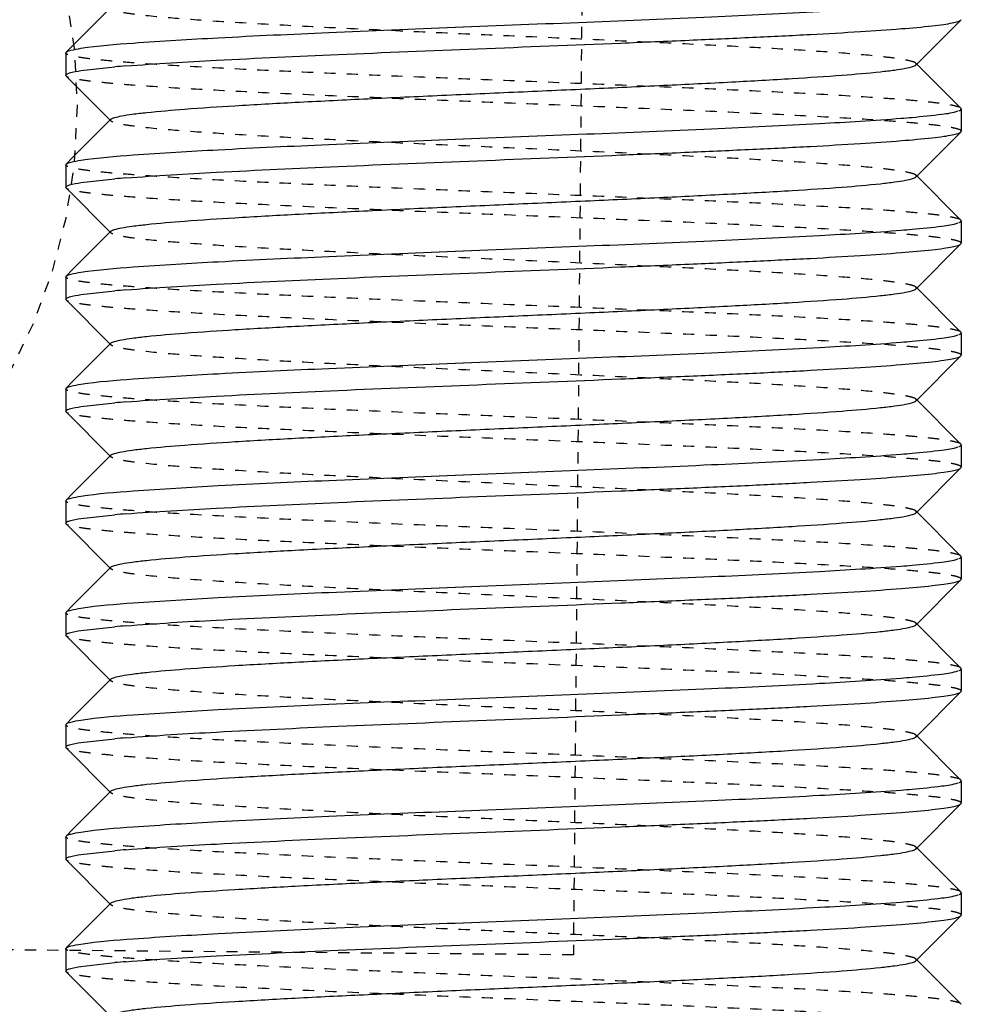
# Model space of a CAD drawing. Header units: millimetres. Extents: x -24622 to 2009, y -1603 to 2074.
# Tile 50 of 256: x -1982.43 to -1974.02, y 1129.31 to 1138.11. Entities that reach past the tile are written whole.
import ezdxf

# ---------------------------------------------------------------- set-up
doc = ezdxf.new("R2010")
doc.units = ezdxf.units.MM
doc.linetypes.add('HIDDEN', pattern=[0.2, 0.1, -0.1])
doc.layers.add('02___PRT_ALL_AXES', color=7, linetype='Continuous')
doc.layers.add('DEFAULT_2', color=8, linetype='HIDDEN')

msp = doc.modelspace()

# ---------------------------------------------------------------- linework, layer by layer
at = {"color": 7, "linetype": 'Continuous'}
for p, q in [((-1981.6186, 1138.2163), (-1981.9607, 1137.8739)), ((-1974.4256, 1137.7023), (-1974.0253, 1138.103)), ((-1974.0253, 1138.103), (-1974.0221, 1138.1093)), ((-1982.0221, 1137.8093), (-1982.0189, 1137.8156)), ((-1982.0221, 1137.8093), (-1982.0221, 1137.6093)), ((-1981.8858, 1137.651), (-1981.5821, 1137.6846)), ((-1974.0253, 1137.3156), (-1974.4256, 1137.7163)), ((-1982.0189, 1137.603), (-1981.6186, 1137.2023)), ((-1974.0221, 1137.3093), (-1974.0221, 1137.1093)), ((-1981.6186, 1137.2163), (-1981.9607, 1136.8739)), ((-1974.4256, 1136.7023), (-1974.0253, 1137.103)), ((-1974.0253, 1137.103), (-1974.0221, 1137.1093)), ((-1982.0221, 1136.8093), (-1982.0189, 1136.8156)), ((-1982.0221, 1136.8093), (-1982.0221, 1136.6093)), ((-1981.8858, 1136.651), (-1981.5821, 1136.6846)), ((-1974.0253, 1136.3156), (-1974.4256, 1136.7163)), ((-1982.0189, 1136.603), (-1981.6186, 1136.2023)), ((-1974.0221, 1136.3093), (-1974.0221, 1136.1093)), ((-1981.6186, 1136.2163), (-1981.9607, 1135.8739)), ((-1974.4256, 1135.7023), (-1974.0253, 1136.103)), ((-1974.0253, 1136.103), (-1974.0221, 1136.1093)), ((-1982.0221, 1135.8093), (-1982.0189, 1135.8156)), ((-1982.0221, 1135.8093), (-1982.0221, 1135.6093)), ((-1974.0253, 1135.3156), (-1974.4256, 1135.7163)), ((-1981.8858, 1135.651), (-1981.5821, 1135.6846)), ((-1982.0189, 1135.603), (-1981.6186, 1135.2023)), ((-1974.0221, 1135.3093), (-1974.0221, 1135.1093)), ((-1981.6186, 1135.2163), (-1981.9607, 1134.8739)), ((-1974.4256, 1134.7023), (-1974.0253, 1135.103)), ((-1974.0253, 1135.103), (-1974.0221, 1135.1093)), ((-1982.0221, 1134.8093), (-1982.0189, 1134.8156)), ((-1982.0221, 1134.8093), (-1982.0221, 1134.6093)), ((-1981.8858, 1134.651), (-1981.5821, 1134.6846)), ((-1974.0253, 1134.3156), (-1974.4256, 1134.7163)), ((-1982.0189, 1134.603), (-1981.6186, 1134.2023)), ((-1974.0221, 1134.3093), (-1974.0221, 1134.1093)), ((-1981.6186, 1134.2163), (-1981.9607, 1133.8739)), ((-1974.4256, 1133.7023), (-1974.0253, 1134.103)), ((-1974.0253, 1134.103), (-1974.0221, 1134.1093)), ((-1982.0221, 1133.8093), (-1982.0189, 1133.8156)), ((-1982.0221, 1133.8093), (-1982.0221, 1133.6093)), ((-1981.8858, 1133.651), (-1981.5821, 1133.6846)), ((-1974.0253, 1133.3156), (-1974.4256, 1133.7163)), ((-1982.0189, 1133.603), (-1981.6186, 1133.2023)), ((-1974.0221, 1133.3093), (-1974.0221, 1133.1093)), ((-1981.6186, 1133.2163), (-1981.9607, 1132.8739)), ((-1974.4256, 1132.7023), (-1974.0253, 1133.103)), ((-1974.0253, 1133.103), (-1974.0221, 1133.1093)), ((-1982.0221, 1132.8093), (-1982.0189, 1132.8156)), ((-1982.0221, 1132.8093), (-1982.0221, 1132.6093)), ((-1974.0253, 1132.3156), (-1974.4256, 1132.7163)), ((-1981.8858, 1132.651), (-1981.5821, 1132.6846)), ((-1982.0189, 1132.603), (-1981.6186, 1132.2023)), ((-1974.0221, 1132.3093), (-1974.0221, 1132.1093)), ((-1981.6186, 1132.2163), (-1981.9607, 1131.8739)), ((-1974.4256, 1131.7023), (-1974.0253, 1132.103)), ((-1974.0253, 1132.103), (-1974.0221, 1132.1093)), ((-1982.0221, 1131.8093), (-1982.0189, 1131.8156)), ((-1982.0221, 1131.8093), (-1982.0221, 1131.6093)), ((-1981.8858, 1131.651), (-1981.5821, 1131.6846)), ((-1974.0253, 1131.3156), (-1974.4256, 1131.7163)), ((-1982.0189, 1131.603), (-1981.6186, 1131.2023)), ((-1974.0221, 1131.3093), (-1974.0221, 1131.1093)), ((-1981.6186, 1131.2163), (-1981.9607, 1130.8739)), ((-1974.4256, 1130.7023), (-1974.0253, 1131.103)), ((-1974.0253, 1131.103), (-1974.0221, 1131.1093)), ((-1982.0221, 1130.8093), (-1982.0189, 1130.8156)), ((-1982.0221, 1130.8093), (-1982.0221, 1130.6093)), ((-1974.0253, 1130.3156), (-1974.4256, 1130.7163)), ((-1982.0189, 1130.603), (-1981.6186, 1130.2023)), ((-1981.8858, 1130.651), (-1981.5821, 1130.6846)), ((-1974.0221, 1130.3093), (-1974.0221, 1130.1093)), ((-1981.6186, 1130.2163), (-1981.9607, 1129.8739)), ((-1974.4256, 1129.7023), (-1974.0253, 1130.103)), ((-1974.0253, 1130.103), (-1974.0221, 1130.1093)), ((-1982.0221, 1129.8093), (-1982.0189, 1129.8156)), ((-1982.0221, 1129.8093), (-1982.0221, 1129.6093)), ((-1981.8858, 1129.651), (-1981.5821, 1129.6846)), ((-1974.0253, 1129.3156), (-1974.4256, 1129.7163)), ((-1982.0189, 1129.603), (-1981.6186, 1129.2023))]:
    msp.add_line(p, q, dxfattribs=at)
for centre, start, end in [((-1980.4908, 1125.1521), 94.53817, 94.97626), ((-1975.5534, 1149.7664), 274.53817, 274.97626), ((-1980.4908, 1124.1521), 94.53817, 94.97626), ((-1975.5534, 1148.7664), 274.53817, 274.97626), ((-1980.4908, 1123.1521), 94.53817, 94.97626), ((-1975.5534, 1147.7664), 274.53817, 274.97626), ((-1980.4908, 1122.1521), 94.53817, 94.97626), ((-1975.5534, 1146.7664), 274.53817, 274.97626), ((-1980.4908, 1121.1521), 94.53817, 94.97626), ((-1975.5534, 1145.7664), 274.53817, 274.97626), ((-1980.4908, 1120.1521), 94.53817, 94.97626), ((-1975.5534, 1144.7664), 274.53817, 274.97626), ((-1980.4908, 1119.1521), 94.53817, 94.97626), ((-1975.5534, 1143.7664), 274.53817, 274.97626), ((-1980.4908, 1118.1521), 94.53817, 94.97626), ((-1975.5534, 1142.7664), 274.53817, 274.97626), ((-1980.4908, 1117.1521), 94.53817, 94.97626)]:
    msp.add_arc(centre, 12.5799, start, end, dxfattribs=at)
for points, start_tangent, end_tangent in [([(-1981.8858, 1137.851), (-1981.4189, 1137.8978), (-1980.6595, 1137.9447), (-1979.6729, 1137.9916), (-1978.5442, 1138.0385), (-1977.3705, 1138.0853), (-1976.253, 1138.1322), (-1975.2877, 1138.1791), (-1974.558, 1138.226)], (0.988371, 0.152064), (0.99685, 0.079313)), ([(-1981.4862, 1137.6926), (-1980.6744, 1137.7439), (-1979.5896, 1137.7952), (-1978.3433, 1137.8465), (-1977.064, 1137.8978), (-1976.4534, 1137.9234), (-1975.8834, 1137.9491), (-1975.3688, 1137.9747), (-1974.9229, 1138.0004), (-1974.5573, 1138.026), (-1974.2816, 1138.0516), (-1974.1796, 1138.0645), (-1974.1027, 1138.0773), (-1974.0511, 1138.0901), (-1974.0253, 1138.103)], (0.99685, 0.079313), (0.709307, 0.7049)), ([(-1982.0189, 1137.8156), (-1981.9766, 1137.8333), (-1981.8858, 1137.851)], (0.709306, 0.704901), (0.988371, 0.152064)), ([(-1982.0221, 1137.6093), (-1982.0135, 1137.6197), (-1981.9878, 1137.6301), (-1981.8858, 1137.651)], (0, 1), (0.988371, 0.152064)), ([(-1981.6186, 1137.2163), (-1981.587, 1137.2315), (-1981.5231, 1137.2467), (-1981.4274, 1137.2619), (-1981.3005, 1137.2771), (-1980.959, 1137.3074), (-1980.5108, 1137.3378), (-1979.9723, 1137.3682), (-1979.3629, 1137.3985), (-1978.7049, 1137.4289), (-1978.0221, 1137.4593), (-1977.3393, 1137.4897), (-1976.6813, 1137.52), (-1976.0719, 1137.5504), (-1975.5334, 1137.5808), (-1975.0852, 1137.6111), (-1974.7436, 1137.6415), (-1974.6169, 1137.6567), (-1974.5211, 1137.6719), (-1974.4571, 1137.6871), (-1974.4257, 1137.7023)], (0.70836, 0.705852), (0.705527, 0.708683)), ([(-1974.4621, 1137.2339), (-1974.1948, 1137.2623), (-1974.0492, 1137.2908)], (0.996214, 0.086932), (0.946025, 0.324093)), ([(-1974.0452, 1137.2922), (-1974.0351, 1137.2965), (-1974.0221, 1137.3093)], (0.937552, 0.347846), (0, 1)), ([(-1981.8858, 1136.851), (-1981.4189, 1136.8978), (-1980.6595, 1136.9447), (-1979.6729, 1136.9916), (-1978.5442, 1137.0385), (-1977.3705, 1137.0853), (-1976.253, 1137.1322), (-1975.2877, 1137.1791), (-1974.558, 1137.226)], (0.988371, 0.152064), (0.99685, 0.079313)), ([(-1981.4862, 1136.6926), (-1980.6744, 1136.7439), (-1979.5896, 1136.7952), (-1978.3433, 1136.8465), (-1977.064, 1136.8978), (-1976.4534, 1136.9234), (-1975.8834, 1136.9491), (-1975.3688, 1136.9747), (-1974.9229, 1137.0004), (-1974.5573, 1137.026), (-1974.2816, 1137.0516), (-1974.1796, 1137.0645), (-1974.1027, 1137.0773), (-1974.0511, 1137.0901), (-1974.0253, 1137.103)], (0.99685, 0.079313), (0.709307, 0.7049)), ([(-1982.0189, 1136.8156), (-1981.9766, 1136.8333), (-1981.8858, 1136.851)], (0.709306, 0.704901), (0.988371, 0.152064)), ([(-1981.6186, 1136.2163), (-1981.587, 1136.2315), (-1981.5231, 1136.2467), (-1981.4274, 1136.2619), (-1981.3005, 1136.2771), (-1980.959, 1136.3074), (-1980.5108, 1136.3378), (-1979.9723, 1136.3682), (-1979.3629, 1136.3985), (-1978.7049, 1136.4289), (-1978.0221, 1136.4593), (-1977.3393, 1136.4897), (-1976.6813, 1136.52), (-1976.0719, 1136.5504), (-1975.5334, 1136.5808), (-1975.0852, 1136.6111), (-1974.7436, 1136.6415), (-1974.6169, 1136.6567), (-1974.5211, 1136.6719), (-1974.4571, 1136.6871), (-1974.4257, 1136.7023)], (0.70836, 0.705852), (0.705527, 0.708683)), ([(-1982.0221, 1136.6093), (-1982.0135, 1136.6197), (-1981.9878, 1136.6301), (-1981.8858, 1136.651)], (0, 1), (0.988371, 0.152064)), ([(-1974.4621, 1136.2339), (-1974.1948, 1136.2623), (-1974.0492, 1136.2908)], (0.996214, 0.086932), (0.946025, 0.324093)), ([(-1974.0452, 1136.2922), (-1974.0351, 1136.2965), (-1974.0221, 1136.3093)], (0.937552, 0.347846), (0, 1)), ([(-1981.8858, 1135.851), (-1981.4189, 1135.8978), (-1980.6595, 1135.9447), (-1979.6729, 1135.9916), (-1978.5442, 1136.0385), (-1977.3705, 1136.0853), (-1976.253, 1136.1322), (-1975.2877, 1136.1791), (-1974.558, 1136.226)], (0.988371, 0.152064), (0.99685, 0.079313)), ([(-1981.4862, 1135.6926), (-1980.6744, 1135.7439), (-1979.5896, 1135.7952), (-1978.3433, 1135.8465), (-1977.064, 1135.8978), (-1976.4534, 1135.9234), (-1975.8834, 1135.9491), (-1975.3688, 1135.9747), (-1974.9229, 1136.0004), (-1974.5573, 1136.026), (-1974.2816, 1136.0516), (-1974.1796, 1136.0645), (-1974.1027, 1136.0773), (-1974.0511, 1136.0901), (-1974.0253, 1136.103)], (0.99685, 0.079313), (0.709307, 0.7049)), ([(-1982.0189, 1135.8156), (-1981.9766, 1135.8333), (-1981.8858, 1135.851)], (0.709306, 0.704901), (0.988371, 0.152064)), ([(-1982.0221, 1135.6093), (-1982.0135, 1135.6197), (-1981.9878, 1135.6301), (-1981.8858, 1135.651)], (0, 1), (0.988371, 0.152064)), ([(-1981.6186, 1135.2163), (-1981.587, 1135.2315), (-1981.5231, 1135.2467), (-1981.4274, 1135.2619), (-1981.3005, 1135.2771), (-1980.959, 1135.3074), (-1980.5108, 1135.3378), (-1979.9723, 1135.3682), (-1979.3629, 1135.3985), (-1978.7049, 1135.4289), (-1978.0221, 1135.4593), (-1977.3393, 1135.4897), (-1976.6813, 1135.52), (-1976.0719, 1135.5504), (-1975.5334, 1135.5808), (-1975.0852, 1135.6111), (-1974.7436, 1135.6415), (-1974.6169, 1135.6567), (-1974.5211, 1135.6719), (-1974.4571, 1135.6871), (-1974.4257, 1135.7023)], (0.70836, 0.705852), (0.705527, 0.708683)), ([(-1974.4621, 1135.2339), (-1974.1948, 1135.2623), (-1974.0492, 1135.2908)], (0.996214, 0.086932), (0.946025, 0.324093)), ([(-1974.0452, 1135.2922), (-1974.0351, 1135.2965), (-1974.0221, 1135.3093)], (0.937552, 0.347846), (0, 1)), ([(-1981.8858, 1134.851), (-1981.4189, 1134.8978), (-1980.6595, 1134.9447), (-1979.6729, 1134.9916), (-1978.5442, 1135.0385), (-1977.3705, 1135.0853), (-1976.253, 1135.1322), (-1975.2877, 1135.1791), (-1974.558, 1135.226)], (0.988371, 0.152064), (0.99685, 0.079313)), ([(-1981.4862, 1134.6926), (-1980.6744, 1134.7439), (-1979.5896, 1134.7952), (-1978.3433, 1134.8465), (-1977.064, 1134.8978), (-1976.4534, 1134.9234), (-1975.8834, 1134.9491), (-1975.3688, 1134.9747), (-1974.9229, 1135.0004), (-1974.5573, 1135.026), (-1974.2816, 1135.0516), (-1974.1796, 1135.0645), (-1974.1027, 1135.0773), (-1974.0511, 1135.0901), (-1974.0253, 1135.103)], (0.99685, 0.079313), (0.709307, 0.7049)), ([(-1982.0189, 1134.8156), (-1981.9766, 1134.8333), (-1981.8858, 1134.851)], (0.709306, 0.704901), (0.988371, 0.152064)), ([(-1982.0221, 1134.6093), (-1982.0135, 1134.6197), (-1981.9878, 1134.6301), (-1981.8858, 1134.651)], (0, 1), (0.988371, 0.152064)), ([(-1981.6186, 1134.2163), (-1981.587, 1134.2315), (-1981.523, 1134.2467), (-1981.4272, 1134.2619), (-1981.3004, 1134.2771), (-1980.9588, 1134.3074), (-1980.5106, 1134.3378), (-1979.972, 1134.3682), (-1979.3627, 1134.3986), (-1978.7047, 1134.4289), (-1978.0219, 1134.4593), (-1977.3391, 1134.4897), (-1976.6811, 1134.52), (-1976.0718, 1134.5504), (-1975.5333, 1134.5808), (-1975.0852, 1134.6111), (-1974.7436, 1134.6415), (-1974.6169, 1134.6567), (-1974.5211, 1134.6719), (-1974.4571, 1134.6871), (-1974.4257, 1134.7023)], (0.710043, 0.704159), (0.705527, 0.708683)), ([(-1974.0452, 1134.2922), (-1974.0351, 1134.2965), (-1974.0221, 1134.3093)], (0.937552, 0.347846), (0, 1)), ([(-1981.8858, 1133.851), (-1981.4189, 1133.8978), (-1980.6595, 1133.9447), (-1979.6729, 1133.9916), (-1978.5442, 1134.0385), (-1977.3705, 1134.0853), (-1976.253, 1134.1322), (-1975.2877, 1134.1791), (-1974.558, 1134.226)], (0.988371, 0.152064), (0.99685, 0.079313)), ([(-1974.4621, 1134.2339), (-1974.1948, 1134.2623), (-1974.0492, 1134.2908)], (0.996214, 0.086932), (0.946025, 0.324093)), ([(-1981.4862, 1133.6926), (-1980.6744, 1133.7439), (-1979.5896, 1133.7952), (-1978.3433, 1133.8465), (-1977.064, 1133.8978), (-1976.4534, 1133.9234), (-1975.8834, 1133.9491), (-1975.3688, 1133.9747), (-1974.9229, 1134.0004), (-1974.5573, 1134.026), (-1974.2816, 1134.0516), (-1974.1796, 1134.0645), (-1974.1027, 1134.0773), (-1974.0511, 1134.0901), (-1974.0253, 1134.103)], (0.99685, 0.079313), (0.709307, 0.7049)), ([(-1982.0189, 1133.8156), (-1981.9766, 1133.8333), (-1981.8858, 1133.851)], (0.709306, 0.704901), (0.988371, 0.152064)), ([(-1981.6186, 1133.2163), (-1981.587, 1133.2315), (-1981.5231, 1133.2467), (-1981.4274, 1133.2619), (-1981.3005, 1133.2771), (-1980.959, 1133.3074), (-1980.5108, 1133.3378), (-1979.9723, 1133.3682), (-1979.3629, 1133.3985), (-1978.7049, 1133.4289), (-1978.0221, 1133.4593), (-1977.3393, 1133.4897), (-1976.6813, 1133.52), (-1976.0719, 1133.5504), (-1975.5334, 1133.5808), (-1975.0852, 1133.6111), (-1974.7436, 1133.6415), (-1974.6169, 1133.6567), (-1974.5211, 1133.6719), (-1974.4571, 1133.6871), (-1974.4257, 1133.7023)], (0.70836, 0.705852), (0.705527, 0.708683)), ([(-1982.0221, 1133.6093), (-1982.0135, 1133.6197), (-1981.9878, 1133.6301), (-1981.8858, 1133.651)], (0, 1), (0.988371, 0.152064)), ([(-1974.4621, 1133.2339), (-1974.1948, 1133.2623), (-1974.0492, 1133.2908)], (0.996214, 0.086932), (0.946025, 0.324093)), ([(-1974.0452, 1133.2922), (-1974.0351, 1133.2965), (-1974.0221, 1133.3093)], (0.937552, 0.347846), (0, 1)), ([(-1981.8858, 1132.851), (-1981.4189, 1132.8978), (-1980.6595, 1132.9447), (-1979.6729, 1132.9916), (-1978.5442, 1133.0385), (-1977.3705, 1133.0853), (-1976.253, 1133.1322), (-1975.2877, 1133.1791), (-1974.558, 1133.226)], (0.988371, 0.152064), (0.99685, 0.079313)), ([(-1981.4862, 1132.6926), (-1980.6744, 1132.7439), (-1979.5896, 1132.7952), (-1978.3433, 1132.8465), (-1977.064, 1132.8978), (-1976.4534, 1132.9234), (-1975.8834, 1132.9491), (-1975.3688, 1132.9747), (-1974.9229, 1133.0004), (-1974.5573, 1133.026), (-1974.2816, 1133.0516), (-1974.1796, 1133.0645), (-1974.1027, 1133.0773), (-1974.0511, 1133.0901), (-1974.0253, 1133.103)], (0.99685, 0.079313), (0.709307, 0.7049)), ([(-1982.0189, 1132.8156), (-1981.9766, 1132.8333), (-1981.8858, 1132.851)], (0.709306, 0.704901), (0.988371, 0.152064)), ([(-1982.0221, 1132.6093), (-1982.0135, 1132.6197), (-1981.9878, 1132.6301), (-1981.8858, 1132.651)], (0, 1), (0.988371, 0.152064)), ([(-1981.6186, 1132.2163), (-1981.587, 1132.2315), (-1981.5231, 1132.2467), (-1981.4274, 1132.2619), (-1981.3005, 1132.2771), (-1980.959, 1132.3074), (-1980.5108, 1132.3378), (-1979.9723, 1132.3682), (-1979.3629, 1132.3985), (-1978.7049, 1132.4289), (-1978.0221, 1132.4593), (-1977.3393, 1132.4897), (-1976.6813, 1132.52), (-1976.0719, 1132.5504), (-1975.5334, 1132.5808), (-1975.0852, 1132.6111), (-1974.7436, 1132.6415), (-1974.6169, 1132.6567), (-1974.5211, 1132.6719), (-1974.4571, 1132.6871), (-1974.4257, 1132.7023)], (0.70836, 0.705852), (0.705527, 0.708683)), ([(-1974.4621, 1132.2339), (-1974.1948, 1132.2623), (-1974.0492, 1132.2908)], (0.996214, 0.086932), (0.946025, 0.324093)), ([(-1974.0452, 1132.2922), (-1974.0351, 1132.2965), (-1974.0221, 1132.3093)], (0.937552, 0.347846), (0, 1)), ([(-1981.8858, 1131.851), (-1981.4189, 1131.8978), (-1980.6595, 1131.9447), (-1979.6729, 1131.9916), (-1978.5442, 1132.0385), (-1977.3705, 1132.0853), (-1976.253, 1132.1322), (-1975.2877, 1132.1791), (-1974.558, 1132.226)], (0.988371, 0.152064), (0.99685, 0.079313)), ([(-1981.4862, 1131.6926), (-1980.6744, 1131.7439), (-1979.5896, 1131.7952), (-1978.3433, 1131.8465), (-1977.064, 1131.8978), (-1976.4534, 1131.9234), (-1975.8834, 1131.9491), (-1975.3688, 1131.9747), (-1974.9229, 1132.0004), (-1974.5573, 1132.026), (-1974.2816, 1132.0516), (-1974.1796, 1132.0645), (-1974.1027, 1132.0773), (-1974.0511, 1132.0901), (-1974.0253, 1132.103)], (0.99685, 0.079313), (0.709307, 0.7049)), ([(-1982.0189, 1131.8156), (-1981.9766, 1131.8333), (-1981.8858, 1131.851)], (0.709306, 0.704901), (0.988371, 0.152064)), ([(-1981.6186, 1131.2163), (-1981.587, 1131.2315), (-1981.5231, 1131.2467), (-1981.4274, 1131.2619), (-1981.3005, 1131.2771), (-1980.959, 1131.3074), (-1980.5108, 1131.3378), (-1979.9723, 1131.3682), (-1979.3629, 1131.3985), (-1978.7049, 1131.4289), (-1978.0221, 1131.4593), (-1977.3393, 1131.4897), (-1976.6813, 1131.52), (-1976.0719, 1131.5504), (-1975.5334, 1131.5808), (-1975.0852, 1131.6111), (-1974.7436, 1131.6415), (-1974.6169, 1131.6567), (-1974.5211, 1131.6719), (-1974.4571, 1131.6871), (-1974.4257, 1131.7023)], (0.70836, 0.705852), (0.705527, 0.708683)), ([(-1982.0221, 1131.6093), (-1982.0135, 1131.6197), (-1981.9878, 1131.6301), (-1981.8858, 1131.651)], (0, 1), (0.988371, 0.152064)), ([(-1974.0452, 1131.2922), (-1974.0351, 1131.2965), (-1974.0221, 1131.3093)], (0.937552, 0.347846), (0, 1)), ([(-1981.8858, 1130.851), (-1981.4189, 1130.8978), (-1980.6595, 1130.9447), (-1979.6729, 1130.9916), (-1978.5442, 1131.0385), (-1977.3705, 1131.0853), (-1976.253, 1131.1322), (-1975.2877, 1131.1791), (-1974.558, 1131.226)], (0.988371, 0.152064), (0.99685, 0.079313)), ([(-1974.4621, 1131.2339), (-1974.1948, 1131.2623), (-1974.0492, 1131.2908)], (0.996214, 0.086932), (0.946025, 0.324093)), ([(-1981.4862, 1130.6926), (-1980.6744, 1130.7439), (-1979.5896, 1130.7952), (-1978.3433, 1130.8465), (-1977.064, 1130.8978), (-1976.4534, 1130.9234), (-1975.8834, 1130.9491), (-1975.3688, 1130.9747), (-1974.9229, 1131.0004), (-1974.5573, 1131.026), (-1974.2816, 1131.0516), (-1974.1796, 1131.0645), (-1974.1027, 1131.0773), (-1974.0511, 1131.0901), (-1974.0253, 1131.103)], (0.99685, 0.079313), (0.709307, 0.7049)), ([(-1982.0189, 1130.8156), (-1981.9766, 1130.8333), (-1981.8858, 1130.851)], (0.709306, 0.704901), (0.988371, 0.152064)), ([(-1981.6186, 1130.2163), (-1981.587, 1130.2315), (-1981.523, 1130.2467), (-1981.4272, 1130.2619), (-1981.3004, 1130.2771), (-1980.9588, 1130.3074), (-1980.5106, 1130.3378), (-1979.972, 1130.3682), (-1979.3627, 1130.3986), (-1978.7047, 1130.4289), (-1978.0219, 1130.4593), (-1977.3391, 1130.4897), (-1976.6811, 1130.52), (-1976.0718, 1130.5504), (-1975.5333, 1130.5808), (-1975.0852, 1130.6111), (-1974.7436, 1130.6415), (-1974.6169, 1130.6567), (-1974.5211, 1130.6719), (-1974.4571, 1130.6871), (-1974.4257, 1130.7023)], (0.710043, 0.704159), (0.705527, 0.708683)), ([(-1982.0221, 1130.6093), (-1982.0135, 1130.6197), (-1981.9878, 1130.6301), (-1981.8858, 1130.651)], (0, 1), (0.988371, 0.152064)), ([(-1974.4621, 1130.2339), (-1974.1948, 1130.2623), (-1974.0492, 1130.2908)], (0.996214, 0.086932), (0.946025, 0.324093)), ([(-1974.0452, 1130.2922), (-1974.0351, 1130.2965), (-1974.0221, 1130.3093)], (0.937552, 0.347846), (0, 1)), ([(-1981.8858, 1129.851), (-1981.4189, 1129.8978), (-1980.6595, 1129.9447), (-1979.6729, 1129.9916), (-1978.5442, 1130.0385), (-1977.3705, 1130.0853), (-1976.253, 1130.1322), (-1975.2877, 1130.1791), (-1974.558, 1130.226)], (0.988371, 0.152064), (0.99685, 0.079313)), ([(-1981.4862, 1129.6926), (-1980.6744, 1129.7439), (-1979.5896, 1129.7952), (-1978.3433, 1129.8465), (-1977.064, 1129.8978), (-1976.4534, 1129.9234), (-1975.8834, 1129.9491), (-1975.3688, 1129.9747), (-1974.9229, 1130.0004), (-1974.5573, 1130.026), (-1974.2816, 1130.0516), (-1974.1796, 1130.0645), (-1974.1027, 1130.0773), (-1974.0511, 1130.0901), (-1974.0253, 1130.103)], (0.99685, 0.079313), (0.709307, 0.7049)), ([(-1982.0189, 1129.8156), (-1981.9766, 1129.8333), (-1981.8858, 1129.851)], (0.709306, 0.704901), (0.988371, 0.152064)), ([(-1982.0221, 1129.6093), (-1982.0135, 1129.6197), (-1981.9878, 1129.6301), (-1981.8858, 1129.651)], (0, 1), (0.988371, 0.152064)), ([(-1981.6186, 1129.2163), (-1981.587, 1129.2315), (-1981.5231, 1129.2467), (-1981.4274, 1129.2619), (-1981.3005, 1129.2771), (-1980.959, 1129.3074), (-1980.5108, 1129.3378), (-1979.9723, 1129.3682), (-1979.3629, 1129.3985), (-1978.7049, 1129.4289), (-1978.0221, 1129.4593), (-1977.3393, 1129.4897), (-1976.6813, 1129.52), (-1976.0719, 1129.5504), (-1975.5334, 1129.5808), (-1975.0852, 1129.6111), (-1974.7436, 1129.6415), (-1974.6169, 1129.6567), (-1974.5211, 1129.6719), (-1974.4571, 1129.6871), (-1974.4257, 1129.7023)], (0.70836, 0.705852), (0.705527, 0.708683))]:
    msp.add_spline(points, degree=3, dxfattribs=dict(at, start_tangent=start_tangent, end_tangent=end_tangent))
at = {"layer": '02___PRT_ALL_AXES', "color": 7, "linetype": 'Continuous'}
for p, q in [((-1982.0221, 1137.8093), (-1982.0221, 1137.6093)), ((-1974.0221, 1137.3093), (-1974.0221, 1137.1093)), ((-1982.0221, 1136.8093), (-1982.0221, 1136.6093)), ((-1974.0221, 1136.3093), (-1974.0221, 1136.1093)), ((-1982.0221, 1135.8093), (-1982.0221, 1135.6093)), ((-1974.0221, 1135.3093), (-1974.0221, 1135.1093)), ((-1982.0221, 1134.8093), (-1982.0221, 1134.6093)), ((-1974.0221, 1134.3093), (-1974.0221, 1134.1093)), ((-1982.0221, 1133.8093), (-1982.0221, 1133.6093)), ((-1974.0221, 1133.3093), (-1974.0221, 1133.1093)), ((-1982.0221, 1132.8093), (-1982.0221, 1132.6093)), ((-1974.0221, 1132.3093), (-1974.0221, 1132.1093)), ((-1982.0221, 1131.8093), (-1982.0221, 1131.6093)), ((-1974.0221, 1131.3093), (-1974.0221, 1131.1093)), ((-1982.0221, 1130.8093), (-1982.0221, 1130.6093)), ((-1974.0221, 1130.3093), (-1974.0221, 1130.1093)), ((-1982.0221, 1129.8093), (-1982.0221, 1129.6093))]:
    msp.add_line(p, q, dxfattribs=at)
at = {"layer": 'DEFAULT_2', "color": 8, "linetype": 'HIDDEN'}
for p, q in [((-1977.364, 1143.6424), (-1977.4874, 1129.7536)), ((-1981.9607, 1137.8739), (-1982.0189, 1137.8156)), ((-1974.4256, 1137.7023), (-1974.4256, 1137.7163)), ((-1982.0189, 1137.603), (-1982.0221, 1137.6093)), ((-1974.0221, 1137.3093), (-1974.0253, 1137.3156)), ((-1981.9607, 1136.8739), (-1982.0189, 1136.8156)), ((-1974.4256, 1136.7023), (-1974.4256, 1136.7163)), ((-1982.0189, 1136.603), (-1982.0221, 1136.6093)), ((-1974.0221, 1136.3093), (-1974.0253, 1136.3156)), ((-1981.9607, 1135.8739), (-1982.0189, 1135.8156)), ((-1974.4256, 1135.7023), (-1974.4256, 1135.7163)), ((-1982.0189, 1135.603), (-1982.0221, 1135.6093)), ((-1974.0221, 1135.3093), (-1974.0253, 1135.3156)), ((-1981.9607, 1134.8739), (-1982.0189, 1134.8156)), ((-1974.4256, 1134.7023), (-1974.4256, 1134.7163)), ((-1982.0189, 1134.603), (-1982.0221, 1134.6093)), ((-1974.0221, 1134.3093), (-1974.0253, 1134.3156)), ((-1981.6221, 1134.2093), (-1981.6186, 1134.2163)), ((-1981.6186, 1134.2023), (-1981.6221, 1134.2093)), ((-1981.9607, 1133.8739), (-1982.0189, 1133.8156)), ((-1974.4256, 1133.7023), (-1974.4256, 1133.7163)), ((-1982.0189, 1133.603), (-1982.0221, 1133.6093)), ((-1974.0221, 1133.3093), (-1974.0253, 1133.3156)), ((-1981.9607, 1132.8739), (-1982.0189, 1132.8156)), ((-1974.4256, 1132.7023), (-1974.4256, 1132.7163)), ((-1982.0189, 1132.603), (-1982.0221, 1132.6093)), ((-1974.0221, 1132.3093), (-1974.0253, 1132.3156)), ((-1981.9607, 1131.8739), (-1982.0189, 1131.8156)), ((-1974.4256, 1131.7023), (-1974.4256, 1131.7163)), ((-1982.0189, 1131.603), (-1982.0221, 1131.6093)), ((-1974.0221, 1131.3093), (-1974.0253, 1131.3156)), ((-1981.9607, 1130.8739), (-1982.0189, 1130.8156)), ((-1974.4256, 1130.7023), (-1974.4256, 1130.7163)), ((-1982.0189, 1130.603), (-1982.0221, 1130.6093)), ((-1974.0221, 1130.3093), (-1974.0253, 1130.3156)), ((-1981.6221, 1130.2093), (-1981.6186, 1130.2163)), ((-1981.6186, 1130.2023), (-1981.6221, 1130.2093)), ((-1977.4874, 1129.7536), (-1996.4866, 1129.9223)), ((-1981.9607, 1129.8739), (-1982.0189, 1129.8156)), ((-1974.4256, 1129.7023), (-1974.4256, 1129.7163)), ((-1982.0189, 1129.603), (-1982.0221, 1129.6093)), ((-1974.0221, 1129.3093), (-1974.0253, 1129.3156))]:
    msp.add_line(p, q, dxfattribs=at)
msp.add_circle((-1986.9204, 1137.3377), 5, dxfattribs=at)
for points, start_tangent, end_tangent in [([(-1974.4257, 1137.7163), (-1974.4571, 1137.7315), (-1974.5211, 1137.7467), (-1974.6169, 1137.7619), (-1974.7436, 1137.7771), (-1975.0852, 1137.8074), (-1975.5333, 1137.8378), (-1976.0718, 1137.8682), (-1976.6811, 1137.8985), (-1977.3391, 1137.9289), (-1978.0219, 1137.9593), (-1978.7047, 1137.9896), (-1979.3627, 1138.02), (-1979.972, 1138.0504), (-1980.5106, 1138.0808), (-1980.9588, 1138.1111), (-1981.3004, 1138.1415), (-1981.4272, 1138.1567), (-1981.523, 1138.1719), (-1981.587, 1138.1871), (-1981.6186, 1138.2023)], (-0.705524, 0.708686), (-0.710046, 0.704156)), ([(-1974.0253, 1137.3156), (-1974.0595, 1137.331), (-1974.1309, 1137.3465), (-1974.2388, 1137.3619), (-1974.3822, 1137.3773), (-1974.5598, 1137.3928), (-1974.77, 1137.4082), (-1975.2795, 1137.439), (-1975.8918, 1137.4699), (-1976.5839, 1137.5007), (-1977.3299, 1137.5316), (-1978.1018, 1137.5625), (-1978.8707, 1137.5933), (-1979.6079, 1137.6242), (-1980.2856, 1137.655), (-1980.8786, 1137.6859), (-1981.3645, 1137.7167), (-1981.5615, 1137.7321), (-1981.7252, 1137.7476), (-1981.8542, 1137.763), (-1981.9472, 1137.7784), (-1982.0033, 1137.7939), (-1982.0221, 1137.8093)], (-0.709306, 0.704901), (0, 1)), ([(-1974.0221, 1137.1093), (-1974.0409, 1137.1247), (-1974.0971, 1137.1401), (-1974.19, 1137.1556), (-1974.3191, 1137.171), (-1974.4828, 1137.1864), (-1974.6797, 1137.2018), (-1975.1656, 1137.2327), (-1975.7586, 1137.2636), (-1976.4363, 1137.2944), (-1977.1735, 1137.3253), (-1977.9424, 1137.3561), (-1978.7143, 1137.387), (-1979.4603, 1137.4178), (-1980.1524, 1137.4487), (-1980.7647, 1137.4795), (-1981.2743, 1137.5104), (-1981.4844, 1137.5258), (-1981.662, 1137.5412), (-1981.8054, 1137.5567), (-1981.9134, 1137.5721), (-1981.9847, 1137.5875), (-1982.0189, 1137.603)], (0, 1), (-0.709307, 0.7049)), ([(-1981.6186, 1137.2023), (-1981.6221, 1137.2093), (-1981.6186, 1137.2163)], (-0.708363, 0.705849), (0.70836, 0.705852)), ([(-1974.4257, 1136.7163), (-1974.4571, 1136.7315), (-1974.5211, 1136.7467), (-1974.6169, 1136.7619), (-1974.7436, 1136.7771), (-1975.0852, 1136.8074), (-1975.5334, 1136.8378), (-1976.0719, 1136.8682), (-1976.6813, 1136.8985), (-1977.3393, 1136.9289), (-1978.0221, 1136.9593), (-1978.7049, 1136.9897), (-1979.3629, 1137.02), (-1979.9723, 1137.0504), (-1980.5108, 1137.0808), (-1980.959, 1137.1111), (-1981.3005, 1137.1415), (-1981.4274, 1137.1567), (-1981.5231, 1137.1719), (-1981.587, 1137.1871), (-1981.6186, 1137.2023)], (-0.705524, 0.708686), (-0.708363, 0.705849)), ([(-1974.0253, 1136.3156), (-1974.0595, 1136.331), (-1974.1309, 1136.3465), (-1974.2388, 1136.3619), (-1974.3822, 1136.3773), (-1974.5598, 1136.3928), (-1974.77, 1136.4082), (-1975.2795, 1136.439), (-1975.8918, 1136.4699), (-1976.5839, 1136.5007), (-1977.3299, 1136.5316), (-1978.1018, 1136.5625), (-1978.8707, 1136.5933), (-1979.6079, 1136.6242), (-1980.2856, 1136.655), (-1980.8786, 1136.6859), (-1981.3645, 1136.7167), (-1981.5615, 1136.7321), (-1981.7252, 1136.7476), (-1981.8542, 1136.763), (-1981.9472, 1136.7784), (-1982.0033, 1136.7939), (-1982.0221, 1136.8093)], (-0.709306, 0.704901), (0, 1)), ([(-1974.0221, 1136.1093), (-1974.0409, 1136.1247), (-1974.0971, 1136.1401), (-1974.19, 1136.1556), (-1974.3191, 1136.171), (-1974.4828, 1136.1864), (-1974.6797, 1136.2018), (-1975.1656, 1136.2327), (-1975.7586, 1136.2636), (-1976.4363, 1136.2944), (-1977.1735, 1136.3253), (-1977.9424, 1136.3561), (-1978.7143, 1136.387), (-1979.4603, 1136.4178), (-1980.1524, 1136.4487), (-1980.7647, 1136.4795), (-1981.2743, 1136.5104), (-1981.4844, 1136.5258), (-1981.662, 1136.5412), (-1981.8054, 1136.5567), (-1981.9134, 1136.5721), (-1981.9847, 1136.5875), (-1982.0189, 1136.603)], (0, 1), (-0.709307, 0.7049)), ([(-1981.6186, 1136.2023), (-1981.6221, 1136.2093), (-1981.6186, 1136.2163)], (-0.708363, 0.705849), (0.70836, 0.705852)), ([(-1974.4257, 1135.7163), (-1974.4571, 1135.7315), (-1974.5211, 1135.7467), (-1974.6169, 1135.7619), (-1974.7436, 1135.7771), (-1975.0852, 1135.8074), (-1975.5334, 1135.8378), (-1976.0719, 1135.8682), (-1976.6813, 1135.8985), (-1977.3393, 1135.9289), (-1978.0221, 1135.9593), (-1978.7049, 1135.9897), (-1979.3629, 1136.02), (-1979.9723, 1136.0504), (-1980.5108, 1136.0808), (-1980.959, 1136.1111), (-1981.3005, 1136.1415), (-1981.4274, 1136.1567), (-1981.5231, 1136.1719), (-1981.587, 1136.1871), (-1981.6186, 1136.2023)], (-0.705524, 0.708686), (-0.708363, 0.705849)), ([(-1974.0253, 1135.3156), (-1974.0595, 1135.331), (-1974.1309, 1135.3465), (-1974.2388, 1135.3619), (-1974.3822, 1135.3773), (-1974.5598, 1135.3928), (-1974.77, 1135.4082), (-1975.2795, 1135.439), (-1975.8918, 1135.4699), (-1976.5839, 1135.5007), (-1977.3299, 1135.5316), (-1978.1018, 1135.5625), (-1978.8707, 1135.5933), (-1979.6079, 1135.6242), (-1980.2856, 1135.655), (-1980.8786, 1135.6859), (-1981.3645, 1135.7167), (-1981.5615, 1135.7321), (-1981.7252, 1135.7476), (-1981.8542, 1135.763), (-1981.9472, 1135.7784), (-1982.0033, 1135.7939), (-1982.0221, 1135.8093)], (-0.709306, 0.704901), (0, 1)), ([(-1974.0221, 1135.1093), (-1974.0409, 1135.1247), (-1974.0971, 1135.1401), (-1974.19, 1135.1556), (-1974.3191, 1135.171), (-1974.4828, 1135.1864), (-1974.6797, 1135.2018), (-1975.1656, 1135.2327), (-1975.7586, 1135.2636), (-1976.4363, 1135.2944), (-1977.1735, 1135.3253), (-1977.9424, 1135.3561), (-1978.7143, 1135.387), (-1979.4603, 1135.4178), (-1980.1524, 1135.4487), (-1980.7647, 1135.4795), (-1981.2743, 1135.5104), (-1981.4844, 1135.5258), (-1981.662, 1135.5412), (-1981.8054, 1135.5567), (-1981.9134, 1135.5721), (-1981.9847, 1135.5875), (-1982.0189, 1135.603)], (0, 1), (-0.709307, 0.7049)), ([(-1981.6186, 1135.2023), (-1981.6221, 1135.2093), (-1981.6186, 1135.2163)], (-0.708363, 0.705849), (0.70836, 0.705852)), ([(-1974.4257, 1134.7163), (-1974.4571, 1134.7315), (-1974.5211, 1134.7467), (-1974.6169, 1134.7619), (-1974.7436, 1134.7771), (-1975.0852, 1134.8074), (-1975.5334, 1134.8378), (-1976.0719, 1134.8682), (-1976.6813, 1134.8985), (-1977.3393, 1134.9289), (-1978.0221, 1134.9593), (-1978.7049, 1134.9897), (-1979.3629, 1135.02), (-1979.9723, 1135.0504), (-1980.5108, 1135.0808), (-1980.959, 1135.1111), (-1981.3005, 1135.1415), (-1981.4274, 1135.1567), (-1981.5231, 1135.1719), (-1981.587, 1135.1871), (-1981.6186, 1135.2023)], (-0.705524, 0.708686), (-0.708363, 0.705849)), ([(-1974.0253, 1134.3156), (-1974.0595, 1134.331), (-1974.1309, 1134.3465), (-1974.2388, 1134.3619), (-1974.3822, 1134.3773), (-1974.5598, 1134.3928), (-1974.77, 1134.4082), (-1975.2795, 1134.439), (-1975.8918, 1134.4699), (-1976.5839, 1134.5007), (-1977.3299, 1134.5316), (-1978.1018, 1134.5625), (-1978.8707, 1134.5933), (-1979.6079, 1134.6242), (-1980.2856, 1134.655), (-1980.8786, 1134.6859), (-1981.3645, 1134.7167), (-1981.5615, 1134.7321), (-1981.7252, 1134.7476), (-1981.8542, 1134.763), (-1981.9472, 1134.7784), (-1982.0033, 1134.7939), (-1982.0221, 1134.8093)], (-0.709306, 0.704901), (0, 1)), ([(-1974.0221, 1134.1093), (-1974.0409, 1134.1247), (-1974.0971, 1134.1401), (-1974.19, 1134.1556), (-1974.3191, 1134.171), (-1974.4828, 1134.1864), (-1974.6797, 1134.2018), (-1975.1656, 1134.2327), (-1975.7586, 1134.2636), (-1976.4363, 1134.2944), (-1977.1735, 1134.3253), (-1977.9424, 1134.3561), (-1978.7143, 1134.387), (-1979.4603, 1134.4178), (-1980.1524, 1134.4487), (-1980.7647, 1134.4795), (-1981.2743, 1134.5104), (-1981.4844, 1134.5258), (-1981.662, 1134.5412), (-1981.8054, 1134.5567), (-1981.9134, 1134.5721), (-1981.9847, 1134.5875), (-1982.0189, 1134.603)], (0, 1), (-0.709307, 0.7049)), ([(-1974.4257, 1133.7163), (-1974.4571, 1133.7315), (-1974.5211, 1133.7467), (-1974.6169, 1133.7619), (-1974.7436, 1133.7771), (-1975.0852, 1133.8074), (-1975.5333, 1133.8378), (-1976.0718, 1133.8682), (-1976.6811, 1133.8985), (-1977.3391, 1133.9289), (-1978.0219, 1133.9593), (-1978.7047, 1133.9896), (-1979.3627, 1134.02), (-1979.972, 1134.0504), (-1980.5106, 1134.0808), (-1980.9588, 1134.1111), (-1981.3004, 1134.1415), (-1981.4272, 1134.1567), (-1981.523, 1134.1719), (-1981.587, 1134.1871), (-1981.6186, 1134.2023)], (-0.705524, 0.708686), (-0.710046, 0.704156)), ([(-1974.0253, 1133.3156), (-1974.0595, 1133.331), (-1974.1309, 1133.3465), (-1974.2388, 1133.3619), (-1974.3822, 1133.3773), (-1974.5598, 1133.3928), (-1974.77, 1133.4082), (-1975.2795, 1133.439), (-1975.8918, 1133.4699), (-1976.5839, 1133.5007), (-1977.3299, 1133.5316), (-1978.1018, 1133.5625), (-1978.8707, 1133.5933), (-1979.6079, 1133.6242), (-1980.2856, 1133.655), (-1980.8786, 1133.6859), (-1981.3645, 1133.7167), (-1981.5615, 1133.7321), (-1981.7252, 1133.7476), (-1981.8542, 1133.763), (-1981.9472, 1133.7784), (-1982.0033, 1133.7939), (-1982.0221, 1133.8093)], (-0.709306, 0.704901), (0, 1)), ([(-1974.0221, 1133.1093), (-1974.0409, 1133.1247), (-1974.0971, 1133.1401), (-1974.19, 1133.1556), (-1974.3191, 1133.171), (-1974.4828, 1133.1864), (-1974.6797, 1133.2018), (-1975.1656, 1133.2327), (-1975.7586, 1133.2636), (-1976.4363, 1133.2944), (-1977.1735, 1133.3253), (-1977.9424, 1133.3561), (-1978.7143, 1133.387), (-1979.4603, 1133.4178), (-1980.1524, 1133.4487), (-1980.7647, 1133.4795), (-1981.2743, 1133.5104), (-1981.4844, 1133.5258), (-1981.662, 1133.5412), (-1981.8054, 1133.5567), (-1981.9134, 1133.5721), (-1981.9847, 1133.5875), (-1982.0189, 1133.603)], (0, 1), (-0.709307, 0.7049)), ([(-1981.6186, 1133.2023), (-1981.6221, 1133.2093), (-1981.6186, 1133.2163)], (-0.708363, 0.705849), (0.70836, 0.705852)), ([(-1974.4257, 1132.7163), (-1974.4571, 1132.7315), (-1974.5211, 1132.7467), (-1974.6169, 1132.7619), (-1974.7436, 1132.7771), (-1975.0852, 1132.8074), (-1975.5334, 1132.8378), (-1976.0719, 1132.8682), (-1976.6813, 1132.8985), (-1977.3393, 1132.9289), (-1978.0221, 1132.9593), (-1978.7049, 1132.9897), (-1979.3629, 1133.02), (-1979.9723, 1133.0504), (-1980.5108, 1133.0808), (-1980.959, 1133.1111), (-1981.3005, 1133.1415), (-1981.4274, 1133.1567), (-1981.5231, 1133.1719), (-1981.587, 1133.1871), (-1981.6186, 1133.2023)], (-0.705524, 0.708686), (-0.708363, 0.705849)), ([(-1974.0253, 1132.3156), (-1974.0595, 1132.331), (-1974.1309, 1132.3465), (-1974.2388, 1132.3619), (-1974.3822, 1132.3773), (-1974.5598, 1132.3928), (-1974.77, 1132.4082), (-1975.2795, 1132.439), (-1975.8918, 1132.4699), (-1976.5839, 1132.5007), (-1977.3299, 1132.5316), (-1978.1018, 1132.5625), (-1978.8707, 1132.5933), (-1979.6079, 1132.6242), (-1980.2856, 1132.655), (-1980.8786, 1132.6859), (-1981.3645, 1132.7167), (-1981.5615, 1132.7321), (-1981.7252, 1132.7476), (-1981.8542, 1132.763), (-1981.9472, 1132.7784), (-1982.0033, 1132.7939), (-1982.0221, 1132.8093)], (-0.709306, 0.704901), (0, 1)), ([(-1974.0221, 1132.1093), (-1974.0409, 1132.1247), (-1974.0971, 1132.1401), (-1974.19, 1132.1556), (-1974.3191, 1132.171), (-1974.4828, 1132.1864), (-1974.6797, 1132.2018), (-1975.1656, 1132.2327), (-1975.7586, 1132.2636), (-1976.4363, 1132.2944), (-1977.1735, 1132.3253), (-1977.9424, 1132.3561), (-1978.7143, 1132.387), (-1979.4603, 1132.4178), (-1980.1524, 1132.4487), (-1980.7647, 1132.4795), (-1981.2743, 1132.5104), (-1981.4844, 1132.5258), (-1981.662, 1132.5412), (-1981.8054, 1132.5567), (-1981.9134, 1132.5721), (-1981.9847, 1132.5875), (-1982.0189, 1132.603)], (0, 1), (-0.709307, 0.7049)), ([(-1981.6186, 1132.2023), (-1981.6221, 1132.2093), (-1981.6186, 1132.2163)], (-0.708363, 0.705849), (0.70836, 0.705852)), ([(-1974.4257, 1131.7163), (-1974.4571, 1131.7315), (-1974.5211, 1131.7467), (-1974.6169, 1131.7619), (-1974.7436, 1131.7771), (-1975.0852, 1131.8074), (-1975.5334, 1131.8378), (-1976.0719, 1131.8682), (-1976.6813, 1131.8985), (-1977.3393, 1131.9289), (-1978.0221, 1131.9593), (-1978.7049, 1131.9897), (-1979.3629, 1132.02), (-1979.9723, 1132.0504), (-1980.5108, 1132.0808), (-1980.959, 1132.1111), (-1981.3005, 1132.1415), (-1981.4274, 1132.1567), (-1981.5231, 1132.1719), (-1981.587, 1132.1871), (-1981.6186, 1132.2023)], (-0.705524, 0.708686), (-0.708363, 0.705849)), ([(-1974.0253, 1131.3156), (-1974.0595, 1131.331), (-1974.1309, 1131.3465), (-1974.2388, 1131.3619), (-1974.3822, 1131.3773), (-1974.5598, 1131.3928), (-1974.77, 1131.4082), (-1975.2795, 1131.439), (-1975.8918, 1131.4699), (-1976.5839, 1131.5007), (-1977.3299, 1131.5316), (-1978.1018, 1131.5625), (-1978.8707, 1131.5933), (-1979.6079, 1131.6242), (-1980.2856, 1131.655), (-1980.8786, 1131.6859), (-1981.3645, 1131.7167), (-1981.5615, 1131.7321), (-1981.7252, 1131.7476), (-1981.8542, 1131.763), (-1981.9472, 1131.7784), (-1982.0033, 1131.7939), (-1982.0221, 1131.8093)], (-0.709306, 0.704901), (0, 1)), ([(-1974.0221, 1131.1093), (-1974.0409, 1131.1247), (-1974.0971, 1131.1401), (-1974.19, 1131.1556), (-1974.3191, 1131.171), (-1974.4828, 1131.1864), (-1974.6797, 1131.2018), (-1975.1656, 1131.2327), (-1975.7586, 1131.2636), (-1976.4363, 1131.2944), (-1977.1735, 1131.3253), (-1977.9424, 1131.3561), (-1978.7143, 1131.387), (-1979.4603, 1131.4178), (-1980.1524, 1131.4487), (-1980.7647, 1131.4795), (-1981.2743, 1131.5104), (-1981.4844, 1131.5258), (-1981.662, 1131.5412), (-1981.8054, 1131.5567), (-1981.9134, 1131.5721), (-1981.9847, 1131.5875), (-1982.0189, 1131.603)], (0, 1), (-0.709307, 0.7049)), ([(-1981.6186, 1131.2023), (-1981.6221, 1131.2093), (-1981.6186, 1131.2163)], (-0.708363, 0.705849), (0.70836, 0.705852)), ([(-1974.4257, 1130.7163), (-1974.4571, 1130.7315), (-1974.5211, 1130.7467), (-1974.6169, 1130.7619), (-1974.7436, 1130.7771), (-1975.0852, 1130.8074), (-1975.5334, 1130.8378), (-1976.0719, 1130.8682), (-1976.6813, 1130.8985), (-1977.3393, 1130.9289), (-1978.0221, 1130.9593), (-1978.7049, 1130.9897), (-1979.3629, 1131.02), (-1979.9723, 1131.0504), (-1980.5108, 1131.0808), (-1980.959, 1131.1111), (-1981.3005, 1131.1415), (-1981.4274, 1131.1567), (-1981.5231, 1131.1719), (-1981.587, 1131.1871), (-1981.6186, 1131.2023)], (-0.705524, 0.708686), (-0.708363, 0.705849)), ([(-1974.0253, 1130.3156), (-1974.0595, 1130.331), (-1974.1309, 1130.3465), (-1974.2388, 1130.3619), (-1974.3822, 1130.3773), (-1974.5598, 1130.3928), (-1974.77, 1130.4082), (-1975.2795, 1130.439), (-1975.8918, 1130.4699), (-1976.5839, 1130.5007), (-1977.3299, 1130.5316), (-1978.1018, 1130.5625), (-1978.8707, 1130.5933), (-1979.6079, 1130.6242), (-1980.2856, 1130.655), (-1980.8786, 1130.6859), (-1981.3645, 1130.7167), (-1981.5615, 1130.7321), (-1981.7252, 1130.7476), (-1981.8542, 1130.763), (-1981.9472, 1130.7784), (-1982.0033, 1130.7939), (-1982.0221, 1130.8093)], (-0.709306, 0.704901), (0, 1)), ([(-1974.0221, 1130.1093), (-1974.0409, 1130.1247), (-1974.0971, 1130.1401), (-1974.19, 1130.1556), (-1974.3191, 1130.171), (-1974.4828, 1130.1864), (-1974.6797, 1130.2018), (-1975.1656, 1130.2327), (-1975.7586, 1130.2636), (-1976.4363, 1130.2944), (-1977.1735, 1130.3253), (-1977.9424, 1130.3561), (-1978.7143, 1130.387), (-1979.4603, 1130.4178), (-1980.1524, 1130.4487), (-1980.7647, 1130.4795), (-1981.2743, 1130.5104), (-1981.4844, 1130.5258), (-1981.662, 1130.5412), (-1981.8054, 1130.5567), (-1981.9134, 1130.5721), (-1981.9847, 1130.5875), (-1982.0189, 1130.603)], (0, 1), (-0.709307, 0.7049)), ([(-1974.4257, 1129.7163), (-1974.4571, 1129.7315), (-1974.5211, 1129.7467), (-1974.6169, 1129.7619), (-1974.7436, 1129.7771), (-1975.0852, 1129.8074), (-1975.5333, 1129.8378), (-1976.0718, 1129.8682), (-1976.6811, 1129.8985), (-1977.3391, 1129.9289), (-1978.0219, 1129.9593), (-1978.7047, 1129.9896), (-1979.3627, 1130.02), (-1979.972, 1130.0504), (-1980.5106, 1130.0808), (-1980.9588, 1130.1111), (-1981.3004, 1130.1415), (-1981.4272, 1130.1567), (-1981.523, 1130.1719), (-1981.587, 1130.1871), (-1981.6186, 1130.2023)], (-0.705524, 0.708686), (-0.710046, 0.704156)), ([(-1974.0253, 1129.3156), (-1974.0595, 1129.331), (-1974.1309, 1129.3465), (-1974.2388, 1129.3619), (-1974.3822, 1129.3773), (-1974.5598, 1129.3928), (-1974.77, 1129.4082), (-1975.2795, 1129.439), (-1975.8918, 1129.4699), (-1976.5839, 1129.5007), (-1977.3299, 1129.5316), (-1978.1018, 1129.5625), (-1978.8707, 1129.5933), (-1979.6079, 1129.6242), (-1980.2856, 1129.655), (-1980.8786, 1129.6859), (-1981.3645, 1129.7167), (-1981.5615, 1129.7321), (-1981.7252, 1129.7476), (-1981.8542, 1129.763), (-1981.9472, 1129.7784), (-1982.0033, 1129.7939), (-1982.0221, 1129.8093)], (-0.709306, 0.704901), (0, 1)), ([(-1974.0221, 1129.1093), (-1974.0409, 1129.1247), (-1974.0971, 1129.1401), (-1974.19, 1129.1556), (-1974.3191, 1129.171), (-1974.4828, 1129.1864), (-1974.6797, 1129.2018), (-1975.1656, 1129.2327), (-1975.7586, 1129.2636), (-1976.4363, 1129.2944), (-1977.1735, 1129.3253), (-1977.9424, 1129.3561), (-1978.7143, 1129.387), (-1979.4603, 1129.4178), (-1980.1524, 1129.4487), (-1980.7647, 1129.4795), (-1981.2743, 1129.5104), (-1981.4844, 1129.5258), (-1981.662, 1129.5412), (-1981.8054, 1129.5567), (-1981.9134, 1129.5721), (-1981.9847, 1129.5875), (-1982.0189, 1129.603)], (0, 1), (-0.709307, 0.7049))]:
    msp.add_spline(points, degree=3, dxfattribs=dict(at, start_tangent=start_tangent, end_tangent=end_tangent))

doc.saveas('drawing.dxf')
